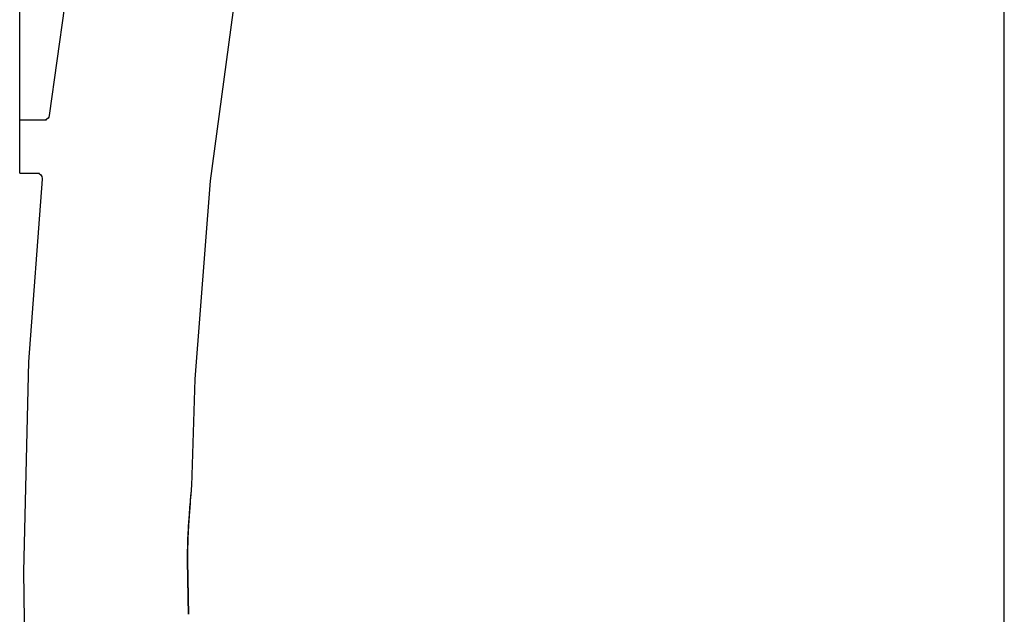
# Model space of a CAD drawing. Header units: millimetres. Extents: x 4086 to 10416, y 123 to 1549.
# Tile 37 of 256: x 6649 to 6788, y 824 to 908. Entities that reach past the tile are written whole.
import ezdxf

# ---------------------------------------------------------------- set-up
doc = ezdxf.new("R2010")
doc.units = ezdxf.units.MM
doc.layers.add('外形图', color=7, linetype='Continuous')
doc.layers.add('尺寸标注', color=7, linetype='Continuous')
doc.styles.add('思源黑', font='SourceHanSansCN-Normal.ttf')
doc.dimstyles.new('尺寸标注_1_4比例中六', dxfattribs={"dimtxt": 10, "dimasz": 8, "dimexe": 2, "dimexo": 1.5, "dimgap": 1, "dimtad": 1, "dimdec": 1, "dimlfac": 4, "dimdsep": 46, "dimtxsty": '思源黑', "dimcen": 0.09, "dimadec": 0, "dimazin": 0, "dimtp": 0.01, "dimtm": 0.01, "dimtfac": 1, "dimtdec": 1, "dimtofl": 0, "dimtmove": 0, "dimatfit": 3, "dimfxl": 1, "dimtolj": 1, "dimarcsym": 0})

# ---------------------------------------------------------------- blocks, each defined once
blk = doc.blocks.new('*D632')
at = {"layer": 'Defpoints', "color": 0}
for p in [(6771.93, 1036.09), (6771.93, 955.36), (6648.53, 890.76)]:
    blk.add_point(p, dxfattribs=at)
at = {"layer": '尺寸标注', "color": 0, "lineweight": -2}
for p, q in [((6648.53, 892.26), (6648.53, 1038.09)), ((6771.93, 956.86), (6771.93, 1038.09)), ((6656.53, 1036.09), (6763.93, 1036.09))]:
    blk.add_line(p, q, dxfattribs=at)
at = {"layer": '尺寸标注', "color": 0}
for points in [[(6656.53, 1037.42), (6656.53, 1034.75), (6648.53, 1036.09)], [(6763.93, 1034.75), (6763.93, 1037.42), (6771.93, 1036.09)]]:
    blk.add_solid(points, dxfattribs=at)
at = {"layer": '尺寸标注', "color": 0, "insert": (6718.24, 1042.27), "char_height": 10, "attachment_point": 5, "style": '思源黑'}
blk.add_mtext('\\A1;493.5', dxfattribs=at)
blk = doc.blocks.new('*D633')
at = {"layer": 'Defpoints', "color": 0}
for p in [(6787.96, 1067.75), (6648.53, 887.75), (6787.96, 754.66)]:
    blk.add_point(p, dxfattribs=at)
at = {"layer": '尺寸标注', "color": 0, "lineweight": -2}
for p, q in [((6648.53, 889.25), (6648.53, 1069.75)), ((6787.96, 756.16), (6787.96, 1069.75)), ((6656.53, 1067.75), (6779.96, 1067.75))]:
    blk.add_line(p, q, dxfattribs=at)
at = {"layer": '尺寸标注', "color": 0}
for points in [[(6656.53, 1069.08), (6656.53, 1066.41), (6648.53, 1067.75)], [(6779.96, 1066.41), (6779.96, 1069.08), (6787.96, 1067.75)]]:
    blk.add_solid(points, dxfattribs=at)
at = {"layer": '尺寸标注', "color": 0, "insert": (6718.24, 1073.93), "char_height": 10, "attachment_point": 5, "style": '思源黑'}
blk.add_mtext('\\A1;557.3', dxfattribs=at)

msp = doc.modelspace()

# ---------------------------------------------------------------- linework, layer by layer
at = {"layer": '外形图', "color": 7, "linetype": 'Continuous'}
for p, q in [((6652.318, 893.757), (6648.533, 893.757)), ((6648.527, 890.541), (6648.527, 890.762)), ((6648.527, 889.252), (6648.527, 889.473)), ((6648.533, 886.257), (6651.343, 886.257)), ((6672.796, 840.878), (6672.837, 841.381)), ((6672.796, 840.659), (6672.815, 840.917)), ((6672.815, 840.917), (6672.832, 841.141)), ((6672.832, 841.141), (6672.846, 841.331)), ((6672.846, 841.331), (6672.857, 841.493)), ((6672.857, 841.493), (6672.866, 841.627)), ((6672.866, 841.627), (6672.873, 841.736)), ((6672.873, 841.736), (6672.879, 841.823)), ((6672.879, 841.823), (6672.882, 841.889)), ((6672.882, 841.889), (6672.885, 841.938)), ((6672.888, 841.994), (6672.888, 841.986)), ((6672.67, 839.341), (6672.699, 839.691)), ((6672.773, 840.362), (6672.796, 840.659)), ((6672.639, 838.955), (6672.67, 839.341)), ((6672.336, 831.264), (6672.334, 831.485))]:
    msp.add_line(p, q, dxfattribs=at)
for points in [[(6656.441, 920.672), (6655.949, 917.707), (6652.697, 894.42)], [(6672.888, 841.986), (6673.389, 857.103), (6675.536, 885.18), (6679.405, 913.987)], [(6652.695, 894.42), (6652.644, 894.222), (6652.542, 894.047), (6652.388, 893.899), (6652.187, 893.795)], [(6651.728, 885.433), (6649.791, 859.546), (6649.074, 829.846), (6649.19, 819.52)], [(6650.979, 886.257), (6651.263, 886.201), (6651.513, 886.034)], [(6651.513, 886.034), (6651.676, 885.784), (6651.729, 885.511), (6651.725, 885.433)], [(6672.759, 840.422), (6672.769, 840.546), (6672.796, 840.878)], [(6672.885, 841.938), (6672.886, 841.958), (6672.886, 841.977), (6672.887, 841.987)], [(6672.666, 838.966), (6672.701, 839.428), (6672.718, 839.639), (6672.733, 839.837), (6672.773, 840.362)], [(6672.699, 839.691), (6672.724, 840.006), (6672.759, 840.422)], [(6672.299, 831.264), (6672.298, 831.338), (6672.296, 831.857), (6672.298, 832.357), (6672.304, 832.838), (6672.313, 833.3), (6672.325, 833.742), (6672.339, 834.168), (6672.355, 834.576), (6672.373, 834.967), (6672.391, 835.342), (6672.411, 835.701), (6672.431, 836.044), (6672.451, 836.372), (6672.471, 836.687), (6672.491, 836.987), (6672.511, 837.273), (6672.531, 837.548), (6672.55, 837.811), (6672.569, 838.062), (6672.588, 838.302), (6672.605, 838.53), (6672.623, 838.748), (6672.639, 838.955)], [(6672.334, 831.485), (6672.334, 832.103), (6672.339, 832.695), (6672.349, 833.258), (6672.363, 833.794), (6672.38, 834.304), (6672.4, 834.788), (6672.421, 835.247), (6672.444, 835.684), (6672.467, 836.099), (6672.491, 836.492), (6672.515, 836.864), (6672.538, 837.217), (6672.561, 837.551), (6672.584, 837.867), (6672.606, 838.166), (6672.627, 838.448), (6672.647, 838.714), (6672.666, 838.966)], [(6672.422, 823.775), (6672.372, 826.117), (6672.326, 828.894), (6672.299, 831.264)], [(6672.46, 823.775), (6672.409, 826.153), (6672.363, 828.931), (6672.336, 831.264)]]:
    msp.add_lwpolyline(points, dxfattribs=at)
for points, knots in [([(6648.527, 890.762), (6648.527, 891.158), (6648.527, 891.728), (6648.529, 892.443), (6648.526, 892.888), (6648.537, 893.235), (6648.515, 893.522), (6648.556, 893.641), (6648.515, 893.757), (6648.533, 893.757)], [0, 0, 0, 0, 12154.8314755, 17448.4880183, 22006.9915722, 25698.7988223, 28415.4425903, 30077.4041348, 30637.6858983, 30637.6858983, 30637.6858983, 30637.6858983]), ([(6648.533, 886.257), (6648.515, 886.257), (6648.556, 886.374), (6648.515, 886.493), (6648.537, 886.779), (6648.526, 887.126), (6648.529, 887.571), (6648.527, 888.287), (6648.527, 888.856), (6648.527, 889.252)], [0, 0, 0, 0, 554.5943487, 2199.6853375, 4888.7524807, 8543.0842309, 13055.314459, 18295.235145, 30326.683043, 30326.683043, 30326.683043, 30326.683043])]:
    msp.add_open_spline(points, degree=3, knots=knots, dxfattribs=at)
msp.add_open_spline([(6648.527, 889.473), (6648.527, 889.829), (6648.527, 890.185), (6648.527, 890.541)], degree=3, dxfattribs=at)

# ---------------------------------------------------------------- dimensions: what is measured, and where the dimension line sits
at = {"layer": '尺寸标注', "color": 7}
dim = msp.add_linear_dim(base=(6787.961, 1067.745), p1=(6648.528, 887.75), p2=(6787.961, 754.658), text='557.3', dimstyle='尺寸标注_1_4比例中六', dxfattribs=at)
dim.commit()
dim.dimension.update_dxf_attribs({"geometry": '*D633', "text_midpoint": (6718.245, 1073.93)})
dim = msp.add_linear_dim(base=(6771.931, 1036.088), p1=(6648.527, 890.762), p2=(6771.931, 955.358), text='493.5', dimstyle='尺寸标注_1_4比例中六', dxfattribs=at)
dim.commit()
dim.dimension.update_dxf_attribs({"geometry": '*D632', "text_midpoint": (6718.245, 1036.088), "dimtype": 160})

doc.saveas('drawing.dxf')
